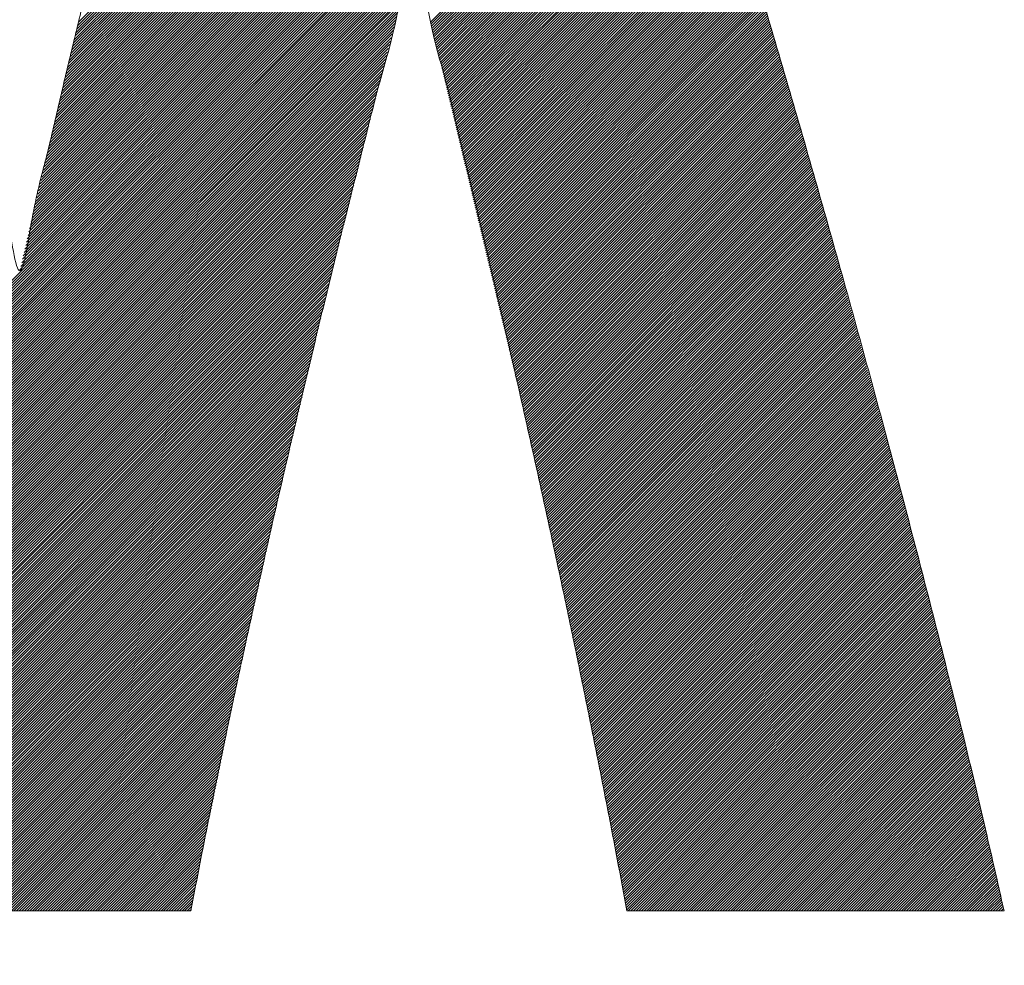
# Model space of a CAD drawing. Header units: millimetres. Extents: x 0 to 1071, y 0 to 742.
# Tile 43 of 130: x 141.66 to 145, y 484.91 to 488.12. Entities that reach past the tile are written whole.
import ezdxf

# ---------------------------------------------------------------- set-up
doc = ezdxf.new("R2010")
doc.units = ezdxf.units.MM
doc.header["$LTSCALE"] = 0.454724
doc.layers.add('NoLayerName_001', color=7, linetype='Continuous')
doc.layers.add('NoLayerName_002', color=7, linetype='Continuous')

# ---------------------------------------------------------------- blocks, each defined once
blk = doc.blocks.new('JZB_0010')
at = {"layer": 'NoLayerName_002', "color": 7, "linetype": 'Continuous', "lineweight": 25}
for p, q in [((9.6498, 4.8115), (7.8478, 3.0095)), ((9.6475, 4.8182), (7.8506, 3.0213)), ((9.6453, 4.8248), (7.8535, 3.0331)), ((9.643, 4.8314), (7.8564, 3.0449)), ((9.6407, 4.838), (7.8593, 3.0567)), ((9.6612, 4.7783), (7.8335, 2.9507)), ((9.6589, 4.785), (7.8363, 2.9624)), ((9.6566, 4.7916), (7.8391, 2.9741)), ((9.6544, 4.7982), (7.842, 2.9859)), ((9.6521, 4.8049), (7.8449, 2.9977)), ((9.6724, 4.7451), (7.8198, 2.8924)), ((9.6702, 4.7517), (7.8225, 2.904)), ((9.6679, 4.7584), (7.8253, 2.9157)), ((9.6657, 4.765), (7.828, 2.9274)), ((9.6634, 4.7717), (7.8308, 2.939)), ((9.6837, 4.7118), (7.806, 2.834)), ((9.6814, 4.7184), (7.8087, 2.8457)), ((9.6792, 4.7251), (7.8115, 2.8574)), ((9.6769, 4.7317), (7.8142, 2.869)), ((9.6747, 4.7384), (7.817, 2.8807)), ((9.695, 4.6785), (7.7922, 2.7757)), ((9.6927, 4.6852), (7.7949, 2.7874)), ((9.6905, 4.6918), (7.7977, 2.799)), ((9.6882, 4.6985), (7.8005, 2.8107)), ((9.686, 4.7051), (7.8032, 2.8224)), ((9.7061, 4.6451), (7.7784, 2.7174)), ((9.7039, 4.6518), (7.7812, 2.7291)), ((9.7017, 4.6585), (7.7839, 2.7407)), ((9.6994, 4.6652), (7.7867, 2.7524)), ((9.6972, 4.6718), (7.7894, 2.7641)), ((9.7172, 4.6117), (7.7646, 2.6591)), ((9.715, 4.6184), (7.7674, 2.6707)), ((9.7128, 4.625), (7.7701, 2.6824)), ((9.7106, 4.6317), (7.7729, 2.6941)), ((9.7083, 4.6384), (7.7756, 2.7057)), ((9.7283, 4.5783), (7.7508, 2.6007)), ((9.7261, 4.5849), (7.7536, 2.6124)), ((9.7239, 4.5916), (7.7563, 2.6241)), ((9.7217, 4.5983), (7.7591, 2.6357)), ((9.7195, 4.605), (7.7619, 2.6474)), ((9.7395, 4.5448), (7.737, 2.5424)), ((9.7372, 4.5515), (7.7398, 2.5541)), ((9.735, 4.5582), (7.7426, 2.5657)), ((9.7328, 4.5649), (7.7453, 2.5774)), ((9.7306, 4.5716), (7.7481, 2.5891)), ((9.7506, 4.5114), (7.7233, 2.4841)), ((9.7484, 4.5181), (7.726, 2.4957)), ((9.7461, 4.5248), (7.7288, 2.5074)), ((9.7439, 4.5315), (7.7315, 2.5191)), ((9.7417, 4.5381), (7.7343, 2.5307)), ((9.7617, 4.478), (7.7095, 2.4258)), ((9.7595, 4.4847), (7.7122, 2.4374)), ((9.7572, 4.4913), (7.715, 2.4491)), ((9.755, 4.498), (7.7177, 2.4607)), ((9.7528, 4.5047), (7.7205, 2.4724)), ((9.7727, 4.4444), (7.6959, 2.3676)), ((9.7705, 4.4512), (7.6985, 2.3792)), ((9.7683, 4.4579), (7.7012, 2.3908)), ((9.7661, 4.4646), (7.704, 2.4024)), ((9.7639, 4.4713), (7.7067, 2.4141)), ((9.7835, 4.4107), (7.6825, 2.3097)), ((9.7814, 4.4175), (7.6851, 2.3212)), ((9.7792, 4.4242), (7.6878, 2.3328)), ((9.777, 4.4309), (7.6905, 2.3444)), ((9.7749, 4.4377), (7.6932, 2.356)), ((9.7944, 4.377), (7.6691, 2.2517)), ((9.7922, 4.3838), (7.6717, 2.2633)), ((9.79, 4.3905), (7.6744, 2.2749)), ((9.7879, 4.3973), (7.6771, 2.2865)), ((9.7857, 4.404), (7.6798, 2.2981)), ((9.8031, 4.3501), (6.8026, 1.3497)), ((9.8009, 4.3568), (7.6594, 2.2153)), ((9.7987, 4.3636), (7.6627, 2.2276)), ((9.7966, 4.3703), (7.6661, 2.2398)), ((9.8052, 4.3433), (6.8044, 1.3425)), ((9.8074, 4.3366), (6.8061, 1.3353)), ((9.8096, 4.3299), (6.8078, 1.3281)), ((9.8117, 4.3231), (6.8095, 1.3209)), ((9.8139, 4.3164), (6.8112, 1.3137)), ((9.8161, 4.3097), (6.813, 1.3065)), ((9.8183, 4.3029), (6.8147, 1.2993)), ((9.8204, 4.2962), (6.8164, 1.2921)), ((9.8226, 4.2894), (6.8181, 1.2849)), ((9.8248, 4.2827), (6.8198, 1.2778)), ((9.8269, 4.276), (6.8215, 1.2706)), ((9.8291, 4.2692), (6.8233, 1.2634)), ((9.8313, 4.2625), (6.825, 1.2562)), ((9.8335, 4.2558), (6.8267, 1.249)), ((9.8356, 4.249), (6.8284, 1.2418)), ((9.8378, 4.2423), (6.8301, 1.2346)), ((9.84, 4.2355), (6.8319, 1.2274)), ((9.8421, 4.2288), (6.8336, 1.2202)), ((9.8443, 4.2221), (6.8353, 1.213)), ((9.8465, 4.2153), (6.8369, 1.2058)), ((9.8486, 4.2086), (6.8385, 1.1985)), ((9.8508, 4.2018), (6.8401, 1.1911)), ((9.853, 4.1951), (6.8417, 1.1838)), ((9.8552, 4.1884), (6.8433, 1.1765)), ((9.8573, 4.1816), (6.8449, 1.1692)), ((9.8595, 4.1749), (6.8464, 1.1618)), ((9.8617, 4.1682), (6.848, 1.1545)), ((9.8638, 4.1614), (6.8496, 1.1472)), ((9.9348, 3.9384), (9.0542, 3.0578)), ((9.9369, 3.9316), (9.0559, 3.0506)), ((9.939, 3.9248), (9.0576, 3.0434)), ((9.9411, 3.918), (9.0593, 3.0362)), ((9.9433, 3.9112), (9.0611, 3.029)), ((9.9454, 3.9044), (9.0628, 3.0218)), ((9.9475, 3.8976), (9.0645, 3.0146)), ((9.9496, 3.8908), (9.0662, 3.0075)), ((9.9517, 3.884), (9.0679, 3.0003)), ((9.9538, 3.8772), (9.0697, 2.9931)), ((9.9559, 3.8704), (9.0714, 2.9859)), ((9.958, 3.8636), (9.0731, 2.9787)), ((9.9601, 3.8568), (9.0748, 2.9715)), ((9.9622, 3.85), (9.0765, 2.9643)), ((9.9643, 3.8432), (9.0782, 2.9571)), ((9.9664, 3.8364), (9.08, 2.9499)), ((9.9686, 3.8296), (9.0817, 2.9428)), ((9.9707, 3.8228), (9.0834, 2.9356)), ((9.9728, 3.816), (9.0851, 2.9284)), ((9.9749, 3.8092), (9.0868, 2.9212)), ((9.977, 3.8024), (9.0886, 2.914)), ((9.9791, 3.7956), (9.0903, 2.9068)), ((9.9812, 3.7888), (9.092, 2.8996)), ((9.9833, 3.782), (9.0937, 2.8924)), ((9.9854, 3.7752), (9.0954, 2.8852)), ((9.9875, 3.7684), (9.0972, 2.878)), ((9.9896, 3.7616), (9.0989, 2.8709)), ((9.9918, 3.7548), (9.1006, 2.8637)), ((9.9939, 3.748), (9.1023, 2.8565)), ((9.996, 3.7412), (9.104, 2.8493)), ((9.9981, 3.7344), (9.1057, 2.8421)), ((10.0002, 3.7276), (9.1075, 2.8349)), ((10.0023, 3.7208), (9.1092, 2.8277)), ((10.0044, 3.714), (9.1109, 2.8205)), ((10.0065, 3.7072), (9.1126, 2.8133)), ((10.0086, 3.7004), (9.1143, 2.8061)), ((10.0107, 3.6936), (9.1161, 2.799)), ((10.0128, 3.6868), (9.1178, 2.7918)), ((10.015, 3.68), (9.1195, 2.7846)), ((10.0171, 3.6732), (9.1212, 2.7774)), ((10.0192, 3.6664), (9.1229, 2.7702)), ((10.0213, 3.6596), (9.1247, 2.763)), ((10.0234, 3.6528), (9.1264, 2.7558)), ((10.0255, 3.646), (9.1281, 2.7486)), ((10.0276, 3.6392), (9.1298, 2.7414)), ((10.0297, 3.6324), (9.1315, 2.7343)), ((10.0318, 3.6256), (9.1332, 2.7271)), ((10.0339, 3.6188), (9.135, 2.7199)), ((10.036, 3.612), (9.1367, 2.7127)), ((10.0382, 3.6052), (9.1384, 2.7055)), ((10.0403, 3.5984), (9.1401, 2.6983)), ((10.0424, 3.5916), (9.1418, 2.6911)), ((10.0445, 3.5848), (9.1436, 2.6839)), ((10.0466, 3.578), (9.1453, 2.6767)), ((10.0487, 3.5712), (9.147, 2.6695)), ((10.0508, 3.5644), (9.1487, 2.6624)), ((10.0529, 3.5577), (9.1504, 2.6552)), ((10.055, 3.5509), (9.1522, 2.648)), ((10.0571, 3.5441), (9.1539, 2.6408)), ((10.0592, 3.5373), (9.1556, 2.6336)), ((10.0614, 3.5305), (9.1573, 2.6264)), ((10.0634, 3.5236), (9.159, 2.6192)), ((10.0655, 3.5168), (9.1607, 2.612)), ((10.0676, 3.5099), (9.1625, 2.6048)), ((10.0696, 3.5031), (9.1642, 2.5976)), ((10.0717, 3.4962), (9.1659, 2.5905)), ((10.0737, 3.4894), (9.1676, 2.5833)), ((10.0758, 3.4825), (9.1693, 2.5761)), ((10.0778, 3.4757), (9.1711, 2.5689)), ((10.0799, 3.4688), (9.1728, 2.5617)), ((10.0819, 3.4619), (9.1745, 2.5545)), ((10.084, 3.4551), (9.1762, 2.5473)), ((10.086, 3.4482), (9.1779, 2.5401)), ((10.0881, 3.4414), (9.1797, 2.5329)), ((10.0901, 3.4345), (9.1814, 2.5258)), ((10.0922, 3.4277), (9.1831, 2.5186)), ((10.0943, 3.4208), (9.1848, 2.5114)), ((10.0963, 3.414), (9.1865, 2.5042)), ((10.0984, 3.4071), (9.1882, 2.497)), ((10.1004, 3.4003), (9.19, 2.4898)), ((10.1025, 3.3934), (9.1917, 2.4826)), ((10.1045, 3.3865), (9.1934, 2.4754)), ((10.1066, 3.3797), (9.1951, 2.4682)), ((10.1086, 3.3728), (9.1968, 2.461)), ((10.1107, 3.366), (9.1986, 2.4539)), ((10.1127, 3.3591), (9.2003, 2.4467)), ((10.1148, 3.3523), (9.202, 2.4395)), ((10.1168, 3.3454), (9.2037, 2.4323)), ((10.1189, 3.3386), (9.2054, 2.4251)), ((10.121, 3.3317), (9.2072, 2.4179)), ((10.123, 3.3249), (9.2089, 2.4107)), ((10.1251, 3.318), (9.2106, 2.4035)), ((10.1271, 3.3111), (9.2123, 2.3963)), ((8.9936, 3.2823), (6.8512, 1.1399)), ((10.1292, 3.3043), (9.214, 2.3891)), ((10.1312, 3.2974), (9.2157, 2.382)), ((10.1333, 3.2906), (9.2175, 2.3748)), ((10.1353, 3.2837), (9.2192, 2.3676)), ((10.1374, 3.2769), (9.2209, 2.3604)), ((8.9904, 3.2702), (6.8528, 1.1325)), ((8.9872, 3.258), (6.8544, 1.1252)), ((8.9839, 3.2459), (6.856, 1.1179)), ((10.1394, 3.27), (9.2226, 2.3532)), ((10.1415, 3.2632), (9.2243, 2.346)), ((10.1435, 3.2563), (9.2261, 2.3388)), ((10.1456, 3.2495), (9.2278, 2.3316)), ((10.1477, 3.2426), (9.2295, 2.3244)), ((8.9807, 3.2338), (6.8575, 1.1106)), ((8.9775, 3.2216), (6.8591, 1.1033)), ((8.9743, 3.2095), (6.8607, 1.0959)), ((10.1497, 3.2357), (9.2312, 2.3173)), ((10.1518, 3.2289), (9.2329, 2.3101)), ((10.1538, 3.222), (9.2347, 2.3029)), ((10.1559, 3.2152), (9.2364, 2.2957)), ((10.1579, 3.2083), (9.2381, 2.2885)), ((8.9711, 3.1974), (6.8623, 1.0886)), ((8.9679, 3.1853), (6.8639, 1.0813)), ((10.16, 3.2015), (9.2398, 2.2813)), ((10.162, 3.1946), (9.2415, 2.2741)), ((10.1641, 3.1878), (9.2432, 2.2669)), ((10.1661, 3.1809), (9.245, 2.2597)), ((8.9647, 3.1731), (6.8655, 1.074)), ((8.9614, 3.161), (6.867, 1.0666)), ((8.9583, 3.149), (6.8686, 1.0593)), ((10.1682, 3.1741), (9.2467, 2.2525)), ((10.1702, 3.1672), (9.2484, 2.2454)), ((10.1723, 3.1603), (9.2501, 2.2382)), ((10.1744, 3.1535), (9.2518, 2.231)), ((10.1764, 3.1466), (9.2536, 2.2238)), ((8.9552, 3.1369), (6.8702, 1.052)), ((8.952, 3.1249), (6.8718, 1.0447)), ((8.9489, 3.1128), (6.8734, 1.0373)), ((10.1785, 3.1398), (9.2553, 2.2166)), ((10.1805, 3.1329), (9.257, 2.2094)), ((10.1826, 3.1261), (9.2587, 2.2022)), ((10.1846, 3.1192), (9.2604, 2.195)), ((10.1867, 3.1124), (9.2622, 2.1878)), ((8.9457, 3.1008), (6.875, 1.03)), ((8.9426, 3.0887), (6.8765, 1.0227)), ((8.9394, 3.0767), (6.8781, 1.0154)), ((10.1887, 3.1055), (9.2639, 2.1806)), ((10.1908, 3.0987), (9.2656, 2.1735)), ((10.1928, 3.0918), (9.2673, 2.1663)), ((10.1949, 3.0849), (9.269, 2.1591)), ((10.1969, 3.0781), (9.2707, 2.1519)), ((8.9363, 3.0646), (6.8797, 1.008)), ((8.9332, 3.0526), (6.8813, 1.0007)), ((8.93, 3.0405), (6.8829, 0.9934)), ((10.199, 3.0712), (9.2725, 2.1447)), ((10.2011, 3.0644), (9.2742, 2.1375)), ((10.2031, 3.0575), (9.2759, 2.1303)), ((10.2052, 3.0507), (9.2776, 2.1231)), ((10.2072, 3.0438), (9.2793, 2.1159)), ((8.9269, 3.0285), (6.8845, 0.9861)), ((8.9237, 3.0164), (6.886, 0.9787)), ((10.2093, 3.037), (9.2811, 2.1088)), ((10.2113, 3.0301), (9.2828, 2.1016)), ((10.2134, 3.0233), (9.2845, 2.0944)), ((10.2154, 3.0164), (9.2862, 2.0872)), ((10.2174, 3.0095), (9.2879, 2.08)), ((8.9206, 3.0044), (6.8876, 0.9714)), ((8.9174, 2.9923), (6.8892, 0.9641)), ((8.9143, 2.9803), (6.8908, 0.9568)), ((10.2194, 3.0026), (9.2897, 2.0728)), ((10.2214, 2.9956), (9.2914, 2.0656)), ((10.2234, 2.9887), (9.2931, 2.0584)), ((10.2254, 2.9818), (9.2948, 2.0512)), ((10.2274, 2.9749), (9.2965, 2.044)), ((8.9111, 2.9682), (6.8924, 0.9494)), ((8.908, 2.9561), (6.894, 0.9421)), ((8.9049, 2.9441), (6.8955, 0.9348)), ((10.2294, 2.968), (9.2982, 2.0369)), ((10.2314, 2.9611), (9.3, 2.0297)), ((10.2334, 2.9542), (9.3017, 2.0225)), ((10.2354, 2.9473), (9.3034, 2.0153)), ((10.2374, 2.9404), (9.3051, 2.0081)), ((8.9017, 2.932), (6.8971, 0.9275)), ((8.8986, 2.92), (6.8987, 0.9201)), ((8.8954, 2.9079), (6.9003, 0.9128)), ((10.2394, 2.9335), (9.3068, 2.0009)), ((10.2414, 2.9266), (9.3086, 1.9937)), ((10.2434, 2.9197), (9.3103, 1.9865)), ((10.2454, 2.9128), (9.312, 1.9793)), ((8.8923, 2.8959), (6.9019, 0.9055)), ((8.8891, 2.8838), (6.9035, 0.8982)), ((10.2474, 2.9059), (9.3137, 1.9721)), ((10.2494, 2.8989), (9.3154, 1.965)), ((10.2514, 2.892), (9.3172, 1.9578)), ((10.2534, 2.8851), (9.3189, 1.9506)), ((10.2554, 2.8782), (9.3206, 1.9434)), ((8.886, 2.8718), (6.905, 0.8908)), ((8.8829, 2.8597), (6.9066, 0.8835)), ((8.8797, 2.8477), (6.9082, 0.8762)), ((10.2574, 2.8713), (9.3223, 1.9362)), ((10.2594, 2.8644), (9.324, 1.929)), ((10.2614, 2.8575), (9.3257, 1.9218)), ((10.2634, 2.8506), (9.3275, 1.9146)), ((10.2654, 2.8437), (9.3292, 1.9074)), ((8.8766, 2.8356), (6.9098, 0.8689)), ((8.8735, 2.8236), (6.9114, 0.8615)), ((8.8705, 2.8117), (6.913, 0.8542)), ((10.2674, 2.8368), (9.3309, 1.9003)), ((10.2694, 2.8299), (9.3326, 1.8931)), ((10.2714, 2.823), (9.3343, 1.8859)), ((10.2734, 2.8161), (9.3361, 1.8787)), ((10.2754, 2.8092), (9.3378, 1.8715)), ((8.8675, 2.7999), (6.9146, 0.8469)), ((8.8645, 2.788), (6.9161, 0.8396)), ((8.8615, 2.7761), (6.9177, 0.8322)), ((10.2774, 2.8023), (9.3395, 1.8643)), ((10.2794, 2.7953), (9.3412, 1.8571)), ((10.2814, 2.7884), (9.3429, 1.8499)), ((10.2835, 2.7815), (9.3447, 1.8427)), ((10.2855, 2.7746), (9.3464, 1.8355)), ((8.8586, 2.7642), (6.9193, 0.8249)), ((8.8556, 2.7523), (6.9209, 0.8176)), ((8.8526, 2.7404), (6.9225, 0.8103)), ((10.2875, 2.7677), (9.3481, 1.8284)), ((10.2895, 2.7608), (9.3498, 1.8212)), ((10.2915, 2.7539), (9.3515, 1.814)), ((10.2935, 2.747), (9.3532, 1.8068)), ((10.2955, 2.7401), (9.355, 1.7996)), ((8.8496, 2.7285), (6.9241, 0.8029)), ((8.8466, 2.7166), (6.9256, 0.7956)), ((10.2975, 2.7332), (9.3567, 1.7924)), ((10.2995, 2.7263), (9.3584, 1.7852)), ((10.3015, 2.7194), (9.3601, 1.778)), ((10.3035, 2.7125), (9.3618, 1.7708)), ((8.8436, 2.7047), (6.9272, 0.7883)), ((8.8407, 2.6928), (6.9288, 0.781)), ((8.8377, 2.6809), (6.9304, 0.7736)), ((10.3055, 2.7056), (9.3636, 1.7636)), ((10.3075, 2.6986), (9.3653, 1.7565)), ((10.3095, 2.6917), (9.367, 1.7493)), ((10.3115, 2.6848), (9.3687, 1.7421)), ((10.3135, 2.6779), (9.3703, 1.7348)), ((8.8347, 2.669), (6.932, 0.7663)), ((8.8317, 2.6571), (6.9336, 0.759)), ((8.8287, 2.6452), (6.9351, 0.7517)), ((10.3155, 2.671), (9.3719, 1.7275)), ((10.3175, 2.6641), (9.3735, 1.7202)), ((10.3195, 2.6572), (9.3751, 1.7129)), ((10.3215, 2.6503), (9.3767, 1.7055)), ((10.3235, 2.6434), (9.3783, 1.6982)), ((8.8257, 2.6334), (6.9367, 0.7443)), ((8.8227, 2.6215), (6.9383, 0.737)), ((8.8198, 2.6096), (6.9399, 0.7297)), ((10.3255, 2.6365), (9.3799, 1.6909)), ((10.3275, 2.6296), (9.3815, 1.6836)), ((10.3295, 2.6227), (9.3831, 1.6763)), ((10.3315, 2.6158), (9.3847, 1.669)), ((10.3335, 2.6089), (9.3863, 1.6617)), ((8.8168, 2.5977), (6.9415, 0.7224)), ((8.8138, 2.5858), (6.9431, 0.715)), ((8.8108, 2.5739), (6.9446, 0.7077)), ((10.3355, 2.6019), (9.3879, 1.6544)), ((10.3375, 2.595), (9.3895, 1.647)), ((10.3395, 2.5881), (9.3911, 1.6397)), ((10.3415, 2.5812), (9.3927, 1.6324)), ((10.3435, 2.5743), (9.3943, 1.6251)), ((8.8078, 2.562), (6.9462, 0.7004)), ((8.8048, 2.5501), (6.9478, 0.6931)), ((10.3455, 2.5674), (9.3959, 1.6178)), ((10.3475, 2.5605), (9.3975, 1.6105)), ((10.3495, 2.5536), (9.3991, 1.6032)), ((10.3515, 2.5467), (9.4007, 1.5959)), ((10.3535, 2.5398), (9.4023, 1.5886)), ((8.8019, 2.5382), (6.9494, 0.6857)), ((8.7989, 2.5263), (6.951, 0.6784)), ((8.7959, 2.5144), (6.9526, 0.6711)), ((10.3555, 2.5329), (9.4039, 1.5812)), ((10.3575, 2.526), (9.4055, 1.5739)), ((10.3595, 2.5191), (9.4071, 1.5666)), ((10.3615, 2.5122), (9.4087, 1.5593)), ((8.7929, 2.5025), (6.9541, 0.6638)), ((8.7899, 2.4906), (6.9557, 0.6564)), ((8.7869, 2.4787), (6.9573, 0.6491)), ((10.3635, 2.5052), (9.4103, 1.552)), ((10.3655, 2.4983), (9.4119, 1.5447)), ((10.3674, 2.4913), (9.4134, 1.5374)), ((10.3693, 2.4843), (9.415, 1.5301)), ((10.3712, 2.4774), (9.4166, 1.5227)), ((8.7839, 2.4668), (6.9589, 0.6418)), ((8.781, 2.455), (6.9605, 0.6345)), ((8.778, 2.4431), (6.9621, 0.6271)), ((10.3732, 2.4704), (9.4182, 1.5154)), ((10.3751, 2.4634), (9.4198, 1.5081)), ((10.377, 2.4564), (9.4214, 1.5008)), ((10.3789, 2.4494), (9.423, 1.4935)), ((10.3809, 2.4424), (9.4246, 1.4862)), ((8.775, 2.4312), (6.9636, 0.6198)), ((8.772, 2.4193), (6.9652, 0.6125)), ((8.769, 2.4074), (6.9668, 0.6052)), ((10.3828, 2.4354), (9.4262, 1.4789)), ((10.3847, 2.4284), (9.4278, 1.4716)), ((10.3866, 2.4215), (9.4294, 1.4643)), ((10.3885, 2.4145), (9.431, 1.4569)), ((10.3905, 2.4075), (9.4326, 1.4496)), ((8.766, 2.3955), (6.9684, 0.5978)), ((8.7631, 2.3836), (6.97, 0.5905)), ((10.3924, 2.4005), (9.4342, 1.4423)), ((10.3943, 2.3935), (9.4358, 1.435)), ((10.3962, 2.3865), (9.4374, 1.4277)), ((10.3981, 2.3795), (9.439, 1.4204)), ((10.4001, 2.3725), (9.4406, 1.4131)), ((8.7601, 2.3717), (6.9716, 0.5832)), ((8.7571, 2.3598), (6.9732, 0.5759)), ((8.7541, 2.3479), (6.9747, 0.5686)), ((10.402, 2.3656), (9.4422, 1.4058)), ((10.4039, 2.3586), (9.4438, 1.3984)), ((10.4058, 2.3516), (9.4454, 1.3911)), ((10.4077, 2.3446), (9.447, 1.3838)), ((8.7511, 2.336), (6.9763, 0.5612)), ((8.7481, 2.3241), (6.9779, 0.5539)), ((8.7451, 2.3122), (6.9794, 0.5464)), ((10.4097, 2.3376), (9.4486, 1.3765)), ((10.4116, 2.3306), (9.4502, 1.3692)), ((10.4135, 2.3236), (9.4518, 1.3619)), ((10.4154, 2.3166), (9.4534, 1.3546)), ((10.4173, 2.3096), (9.455, 1.3473)), ((8.7422, 2.3003), (6.9809, 0.539)), ((8.7392, 2.2885), (6.9824, 0.5316)), ((8.7362, 2.2766), (6.9839, 0.5242)), ((10.4193, 2.3027), (9.4566, 1.34)), ((10.4212, 2.2957), (9.4582, 1.3326)), ((10.4231, 2.2887), (9.4597, 1.3253)), ((10.425, 2.2817), (9.4613, 1.318)), ((10.4269, 2.2747), (9.4629, 1.3107)), ((8.7332, 2.2647), (6.9854, 0.5168)), ((8.7302, 2.2528), (6.9869, 0.5094)), ((8.7272, 2.2409), (6.9884, 0.502)), ((10.4289, 2.2677), (9.4645, 1.3034)), ((10.4308, 2.2607), (9.4661, 1.2961)), ((10.4327, 2.2537), (9.4677, 1.2888)), ((10.4346, 2.2468), (9.4693, 1.2815)), ((10.4365, 2.2398), (9.4709, 1.2741)), ((8.7243, 2.229), (6.9898, 0.4946)), ((8.7213, 2.2171), (6.9913, 0.4872)), ((8.7183, 2.2052), (6.9928, 0.4798)), ((10.4385, 2.2328), (9.4725, 1.2668)), ((10.4404, 2.2258), (9.4741, 1.2595)), ((10.4423, 2.2188), (9.4757, 1.2522)), ((10.4442, 2.2118), (9.4773, 1.2449)), ((8.7153, 2.1933), (6.9943, 0.4724)), ((8.7123, 2.1814), (6.9958, 0.4649)), ((10.4462, 2.2048), (9.4789, 1.2376)), ((10.4481, 2.1978), (9.4805, 1.2303)), ((10.45, 2.1909), (9.4821, 1.223)), ((10.4519, 2.1839), (9.4837, 1.2157)), ((10.4538, 2.1769), (9.4853, 1.2083)), ((8.7093, 2.1695), (6.9973, 0.4575)), ((8.7063, 2.1576), (6.9988, 0.4501)), ((8.7034, 2.1458), (7.0003, 0.4427)), ((10.4558, 2.1699), (9.4869, 1.201)), ((10.4577, 2.1629), (9.4885, 1.1937)), ((10.4596, 2.1559), (9.4901, 1.1864)), ((10.4615, 2.1489), (9.4917, 1.1791)), ((10.4634, 2.1419), (9.4933, 1.1718)), ((8.7006, 2.1341), (7.0018, 0.4353)), ((8.6979, 2.1224), (7.0033, 0.4279)), ((8.6951, 2.1107), (7.0048, 0.4205)), ((10.4654, 2.135), (9.4949, 1.1645)), ((10.4673, 2.128), (9.4965, 1.1572)), ((10.4692, 2.121), (9.4981, 1.1498)), ((10.4711, 2.114), (9.4997, 1.1425)), ((10.473, 2.107), (9.5013, 1.1352)), ((8.6923, 2.099), (7.0063, 0.4131)), ((8.6895, 2.0874), (7.0078, 0.4057)), ((8.6868, 2.0757), (7.0093, 0.3983)), ((10.475, 2.1), (9.5029, 1.1279)), ((10.4769, 2.093), (9.5045, 1.1206)), ((10.4788, 2.086), (9.5061, 1.1133)), ((10.4807, 2.079), (9.5076, 1.106)), ((10.4826, 2.0721), (9.5092, 1.0987)), ((8.684, 2.064), (7.0108, 0.3909)), ((8.6812, 2.0523), (7.0123, 0.3834)), ((8.6784, 2.0406), (7.0138, 0.376)), ((10.4846, 2.0651), (9.5108, 1.0914)), ((10.4865, 2.0581), (9.5124, 1.084)), ((10.4884, 2.0511), (9.514, 1.0767)), ((10.4903, 2.0441), (9.5156, 1.0694)), ((8.6757, 2.029), (7.0153, 0.3686)), ((8.6729, 2.0173), (7.0168, 0.3612)), ((8.6701, 2.0056), (7.0183, 0.3538)), ((10.4922, 2.0371), (9.5171, 1.062)), ((10.4942, 2.0301), (9.5187, 1.0546)), ((10.4961, 2.0231), (9.5202, 1.0472)), ((10.498, 2.0162), (9.5217, 1.0398)), ((10.4999, 2.0092), (9.5232, 1.0324)), ((8.6673, 1.9939), (7.0198, 0.3464)), ((8.6646, 1.9822), (7.0213, 0.339)), ((10.5018, 2.0022), (9.5247, 1.025)), ((10.5038, 1.9952), (9.5262, 1.0176)), ((10.5057, 1.9882), (9.5277, 1.0102)), ((10.5076, 1.9812), (9.5292, 1.0028)), ((10.5095, 1.9742), (9.5307, 0.9954)), ((8.6618, 1.9705), (7.0228, 0.3316)), ((8.659, 1.9589), (7.0243, 0.3242)), ((8.6562, 1.9472), (7.0258, 0.3168)), ((10.5115, 1.9672), (9.5322, 0.988)), ((10.5134, 1.9603), (9.5337, 0.9806)), ((10.5153, 1.9533), (9.5352, 0.9732)), ((10.5172, 1.9463), (9.5367, 0.9658)), ((10.5191, 1.9393), (9.5382, 0.9584)), ((8.6535, 1.9355), (7.0273, 0.3093)), ((8.6507, 1.9238), (7.0288, 0.3019)), ((8.6479, 1.9121), (7.0303, 0.2945)), ((10.5211, 1.9323), (9.5397, 0.951)), ((10.523, 1.9253), (9.5413, 0.9436)), ((10.5249, 1.9183), (9.5428, 0.9362)), ((10.5268, 1.9113), (9.5443, 0.9288)), ((8.6451, 1.9004), (7.0318, 0.2871)), ((8.6424, 1.8888), (7.0333, 0.2797)), ((8.6396, 1.8771), (7.0348, 0.2723)), ((10.5287, 1.9044), (9.5458, 0.9214)), ((10.5307, 1.8974), (9.5473, 0.914)), ((10.5326, 1.8904), (9.5488, 0.9066)), ((10.5345, 1.8834), (9.5503, 0.8992)), ((10.5364, 1.8764), (9.5518, 0.8918)), ((8.6368, 1.8654), (7.0363, 0.2649)), ((8.6341, 1.8537), (7.0378, 0.2575)), ((8.6313, 1.842), (7.0393, 0.2501)), ((10.5383, 1.8694), (9.5533, 0.8844)), ((10.5403, 1.8624), (9.5548, 0.877)), ((10.5422, 1.8554), (9.5563, 0.8696)), ((10.5441, 1.8485), (9.5578, 0.8622)), ((10.546, 1.8415), (9.5593, 0.8548)), ((8.6285, 1.8303), (7.0408, 0.2426)), ((8.6257, 1.8187), (7.0422, 0.2352)), ((8.623, 1.807), (7.0437, 0.2277)), ((10.5479, 1.8345), (9.5608, 0.8474)), ((10.5499, 1.8275), (9.5623, 0.84)), ((10.5518, 1.8205), (9.5639, 0.8326)), ((10.5537, 1.8135), (9.5654, 0.8252)), ((10.5556, 1.8065), (9.5669, 0.8178)), ((8.6202, 1.7953), (7.0451, 0.2203)), ((8.6174, 1.7836), (7.0466, 0.2128)), ((8.6146, 1.7719), (7.048, 0.2053)), ((10.5575, 1.7995), (9.5684, 0.8104)), ((10.5595, 1.7925), (9.5699, 0.803)), ((10.5614, 1.7856), (9.5714, 0.7956)), ((10.5633, 1.7786), (9.5729, 0.7882)), ((10.5652, 1.7716), (9.5744, 0.7808)), ((8.6119, 1.7603), (7.0495, 0.1979)), ((8.6091, 1.7486), (7.0509, 0.1904)), ((10.5671, 1.7646), (9.5759, 0.7734)), ((10.5691, 1.7576), (9.5774, 0.766)), ((10.571, 1.7506), (9.5789, 0.7586)), ((10.5729, 1.7436), (9.5804, 0.7511)), ((8.6063, 1.7369), (7.0524, 0.183)), ((8.6035, 1.7252), (7.0538, 0.1755)), ((8.6008, 1.7135), (7.0553, 0.168)), ((10.5748, 1.7366), (9.5819, 0.7437)), ((10.5768, 1.7297), (9.5834, 0.7363)), ((10.5787, 1.7227), (9.5849, 0.7289)), ((10.5806, 1.7157), (9.5865, 0.7215)), ((10.5825, 1.7087), (9.588, 0.7141)), ((8.598, 1.7018), (7.0567, 0.1606)), ((8.5952, 1.6902), (7.0582, 0.1531)), ((8.5924, 1.6785), (7.0596, 0.1457)), ((10.5844, 1.7017), (9.5895, 0.7067)), ((10.5864, 1.6947), (9.591, 0.6993)), ((10.5883, 1.6877), (9.5925, 0.6919)), ((10.5902, 1.6807), (9.594, 0.6845)), ((10.5921, 1.6738), (9.5955, 0.6771)), ((8.5897, 1.6668), (7.0611, 0.1382)), ((8.5869, 1.6551), (7.0625, 0.1307)), ((8.5841, 1.6434), (7.064, 0.1233)), ((10.594, 1.6668), (9.597, 0.6697)), ((10.596, 1.6598), (9.5985, 0.6623)), ((10.5979, 1.6528), (9.6, 0.6549)), ((10.5998, 1.6458), (9.6015, 0.6475)), ((10.6017, 1.6388), (9.603, 0.6401)), ((8.5813, 1.6317), (7.0654, 0.1158)), ((8.5786, 1.6201), (7.0669, 0.1084)), ((8.5758, 1.6084), (7.0683, 0.1009)), ((10.6036, 1.6318), (9.6045, 0.6327)), ((10.6056, 1.6248), (9.606, 0.6253)), ((10.6075, 1.6179), (9.6075, 0.6179)), ((10.6094, 1.6109), (9.6091, 0.6105)), ((10.6113, 1.6039), (9.6106, 0.6031)), ((8.573, 1.5967), (7.0698, 0.0934)), ((8.5702, 1.585), (7.0712, 0.086)), ((8.5675, 1.5733), (7.0726, 0.0785)), ((10.6132, 1.5969), (9.6121, 0.5957)), ((10.6152, 1.5899), (9.6136, 0.5883)), ((10.6171, 1.5829), (9.6151, 0.5809)), ((10.619, 1.5759), (9.6166, 0.5735)), ((8.5647, 1.5617), (7.074, 0.071)), ((8.5619, 1.55), (7.0755, 0.0635)), ((8.5592, 1.5383), (7.0769, 0.056)), ((10.6209, 1.5689), (9.6181, 0.5661)), ((10.6228, 1.5619), (9.6196, 0.5587)), ((10.6248, 1.555), (9.6211, 0.5513)), ((10.6267, 1.548), (9.6226, 0.5439)), ((10.6286, 1.541), (9.6241, 0.5365)), ((8.5564, 1.5266), (7.0783, 0.0485)), ((8.5536, 1.5149), (7.0798, 0.0411)), ((10.6305, 1.534), (9.6256, 0.5291)), ((10.6324, 1.527), (9.6271, 0.5217)), ((10.6344, 1.52), (9.6286, 0.5143)), ((10.6363, 1.513), (9.6301, 0.5069)), ((10.6382, 1.506), (9.6317, 0.4995)), ((8.5508, 1.5032), (7.0877, 0.0401)), ((8.5481, 1.4916), (7.0966, 0.0401)), ((8.5453, 1.4799), (7.1055, 0.0401)), ((10.6401, 1.4991), (9.6332, 0.4921)), ((10.6421, 1.4921), (9.6347, 0.4847)), ((10.644, 1.4851), (9.6362, 0.4773)), ((10.6459, 1.4781), (9.6377, 0.4699)), ((10.6478, 1.4711), (9.6392, 0.4625)), ((8.5425, 1.4682), (7.1144, 0.0401)), ((8.5399, 1.4567), (7.1233, 0.0401)), ((8.5374, 1.4453), (7.1323, 0.0401)), ((10.6497, 1.4641), (9.6407, 0.4551)), ((10.6517, 1.4571), (9.6422, 0.4477)), ((10.6535, 1.4501), (9.6437, 0.4403)), ((10.6554, 1.443), (9.6452, 0.4329)), ((8.5348, 1.4338), (7.1412, 0.0401)), ((8.5323, 1.4223), (7.1501, 0.0401)), ((8.5297, 1.4109), (7.159, 0.0401)), ((10.6572, 1.4359), (9.6467, 0.4255)), ((10.659, 1.4289), (9.6482, 0.418)), ((10.6608, 1.4218), (9.6496, 0.4106)), ((10.6627, 1.4147), (9.6511, 0.4031)), ((10.6645, 1.4076), (9.6525, 0.3956)), ((8.5272, 1.3994), (7.1679, 0.0401)), ((8.5246, 1.388), (7.1768, 0.0401)), ((8.5221, 1.3765), (7.1857, 0.0401)), ((10.6663, 1.4005), (9.6539, 0.3881)), ((10.6682, 1.3935), (9.6553, 0.3806)), ((10.67, 1.3864), (9.6568, 0.3732)), ((10.6718, 1.3793), (9.6582, 0.3657)), ((10.6737, 1.3722), (9.6596, 0.3582)), ((8.5195, 1.365), (7.1946, 0.0401)), ((8.517, 1.3536), (7.2035, 0.0401)), ((8.5144, 1.3421), (7.2124, 0.0401)), ((10.6755, 1.3651), (9.6611, 0.3507)), ((10.6773, 1.3581), (9.6625, 0.3433)), ((10.6791, 1.351), (9.6639, 0.3358)), ((10.681, 1.3439), (9.6654, 0.3283)), ((10.6828, 1.3368), (9.6668, 0.3208)), ((8.5119, 1.3307), (7.2213, 0.0401)), ((8.5093, 1.3192), (7.2302, 0.0401)), ((8.5068, 1.3077), (7.2392, 0.0401)), ((10.6846, 1.3298), (9.6682, 0.3133)), ((10.6865, 1.3227), (9.6696, 0.3059)), ((10.6883, 1.3156), (9.6711, 0.2984)), ((10.6901, 1.3085), (9.6725, 0.2909)), ((8.5042, 1.2963), (7.2481, 0.0401)), ((8.5017, 1.2848), (7.257, 0.0401)), ((8.4991, 1.2734), (7.2659, 0.0401)), ((10.6919, 1.3014), (9.6739, 0.2834)), ((10.6938, 1.2944), (9.6754, 0.2759)), ((10.6956, 1.2873), (9.6768, 0.2685)), ((10.6974, 1.2802), (9.6782, 0.261)), ((10.6993, 1.2731), (9.6796, 0.2535)), ((8.4966, 1.2619), (7.2748, 0.0401)), ((8.494, 1.2505), (7.2837, 0.0401)), ((8.4915, 1.239), (7.2926, 0.0401)), ((10.7011, 1.266), (9.6811, 0.246)), ((10.7029, 1.259), (9.6825, 0.2385)), ((10.7048, 1.2519), (9.6839, 0.2311)), ((10.7066, 1.2448), (9.6854, 0.2236)), ((10.7084, 1.2377), (9.6868, 0.2161)), ((8.4889, 1.2275), (7.3015, 0.0401)), ((8.4864, 1.2161), (7.3104, 0.0401)), ((8.4838, 1.2046), (7.3193, 0.0401)), ((10.7102, 1.2307), (9.6882, 0.2086)), ((10.7121, 1.2236), (9.6896, 0.2011)), ((10.7139, 1.2165), (9.6911, 0.1937)), ((10.7157, 1.2094), (9.6925, 0.1862)), ((8.4813, 1.1932), (7.3282, 0.0401)), ((8.4787, 1.1817), (7.3371, 0.0401)), ((8.4762, 1.1702), (7.3461, 0.0401)), ((10.7176, 1.2023), (9.6939, 0.1787)), ((10.7194, 1.1953), (9.6954, 0.1712)), ((10.7212, 1.1882), (9.6968, 0.1637)), ((10.7231, 1.1811), (9.6982, 0.1563)), ((10.7249, 1.174), (9.6996, 0.1488)), ((8.4736, 1.1588), (7.355, 0.0401)), ((8.4711, 1.1473), (7.3639, 0.0401)), ((10.7267, 1.1669), (9.7011, 0.1413)), ((10.7285, 1.1599), (9.7025, 0.1338)), ((10.7304, 1.1528), (9.7039, 0.1263)), ((10.7322, 1.1457), (9.7054, 0.1189)), ((10.734, 1.1386), (9.7068, 0.1114)), ((8.4685, 1.1359), (7.3728, 0.0401)), ((8.466, 1.1244), (7.3817, 0.0401)), ((8.4634, 1.1129), (7.3906, 0.0401)), ((10.7359, 1.1315), (9.7082, 0.1039)), ((10.7377, 1.1245), (9.7096, 0.0964)), ((10.7395, 1.1174), (9.711, 0.0889)), ((10.7413, 1.1103), (9.7124, 0.0813)), ((10.7432, 1.1032), (9.7138, 0.0738)), ((8.4609, 1.1015), (7.3995, 0.0401)), ((8.4583, 1.09), (7.4084, 0.0401)), ((8.4558, 1.0786), (7.4173, 0.0401)), ((10.745, 1.0962), (9.7152, 0.0663)), ((10.7468, 1.0891), (9.7166, 0.0588)), ((10.7487, 1.082), (9.718, 0.0513)), ((10.7505, 1.0749), (9.7194, 0.0438)), ((8.4532, 1.0671), (7.4262, 0.0401)), ((8.4507, 1.0557), (7.4351, 0.0401)), ((8.4481, 1.0442), (7.444, 0.0401)), ((10.7523, 1.0678), (9.7246, 0.0401)), ((10.7542, 1.0608), (9.7335, 0.0401)), ((10.756, 1.0537), (9.7424, 0.0401)), ((10.7578, 1.0466), (9.7513, 0.0401)), ((10.7596, 1.0395), (9.7602, 0.0401)), ((8.4456, 1.0327), (7.453, 0.0401)), ((8.443, 1.0213), (7.4619, 0.0401)), ((8.4405, 1.0098), (7.4708, 0.0401)), ((10.7615, 1.0324), (9.7691, 0.0401)), ((10.7633, 1.0254), (9.7781, 0.0401)), ((10.7651, 1.0183), (9.787, 0.0401)), ((10.767, 1.0112), (9.7959, 0.0401)), ((10.7688, 1.0041), (9.8048, 0.0401)), ((8.4379, 0.9984), (7.4797, 0.0401)), ((8.4354, 0.9869), (7.4886, 0.0401)), ((8.4328, 0.9754), (7.4975, 0.0401)), ((10.7706, 0.9971), (9.8137, 0.0401)), ((10.7725, 0.99), (9.8226, 0.0401)), ((10.7743, 0.9829), (9.8315, 0.0401)), ((10.7761, 0.9758), (9.8404, 0.0401)), ((8.4303, 0.964), (7.5064, 0.0401)), ((8.4277, 0.9525), (7.5153, 0.0401)), ((8.4252, 0.9411), (7.5242, 0.0401)), ((10.7779, 0.9687), (9.8493, 0.0401)), ((10.7798, 0.9617), (9.8582, 0.0401)), ((10.7816, 0.9546), (9.8671, 0.0401)), ((10.7834, 0.9475), (9.8761, 0.0401)), ((10.7852, 0.9404), (9.885, 0.0401)), ((8.4226, 0.9296), (7.5331, 0.0401)), ((8.4201, 0.9181), (7.542, 0.0401)), ((8.4175, 0.9067), (7.5509, 0.0401)), ((10.787, 0.9332), (9.8939, 0.0401)), ((10.7887, 0.9261), (9.9028, 0.0401)), ((10.7905, 0.9189), (9.9117, 0.0401)), ((10.7922, 0.9118), (9.9206, 0.0401)), ((10.794, 0.9046), (9.9295, 0.0401)), ((8.415, 0.8952), (7.5599, 0.0401)), ((8.4124, 0.8838), (7.5688, 0.0401)), ((8.4099, 0.8723), (7.5777, 0.0401)), ((10.7957, 0.8974), (9.9384, 0.0401)), ((10.7975, 0.8903), (9.9473, 0.0401)), ((10.7992, 0.8831), (9.9562, 0.0401)), ((10.801, 0.876), (9.9651, 0.0401)), ((10.8028, 0.8688), (9.974, 0.0401)), ((8.4073, 0.8609), (7.5866, 0.0401)), ((8.4048, 0.8494), (7.5955, 0.0401)), ((8.4022, 0.8379), (7.6044, 0.0401)), ((10.8045, 0.8617), (9.983, 0.0401)), ((10.8063, 0.8545), (9.9919, 0.0401)), ((10.808, 0.8474), (10.0008, 0.0401)), ((10.8098, 0.8402), (10.0097, 0.0401)), ((8.3997, 0.8265), (7.6133, 0.0401)), ((8.3971, 0.815), (7.6222, 0.0401)), ((8.3946, 0.8036), (7.6311, 0.0401)), ((10.8115, 0.8331), (10.0186, 0.0401)), ((10.8133, 0.8259), (10.0275, 0.0401)), ((10.8151, 0.8188), (10.0364, 0.0401)), ((10.8168, 0.8116), (10.0453, 0.0401)), ((10.8186, 0.8045), (10.0542, 0.0401)), ((8.3923, 0.7924), (7.64, 0.0401)), ((8.39, 0.7812), (7.6489, 0.0401)), ((8.3877, 0.77), (7.6579, 0.0401)), ((10.8203, 0.7973), (10.0631, 0.0401)), ((10.8221, 0.7902), (10.072, 0.0401)), ((10.8238, 0.783), (10.0809, 0.0401)), ((10.8256, 0.7759), (10.0899, 0.0401)), ((10.8273, 0.7687), (10.0988, 0.0401)), ((8.3854, 0.7588), (7.6668, 0.0401)), ((8.3831, 0.7476), (7.6757, 0.0401)), ((8.3808, 0.7364), (7.6846, 0.0401)), ((10.8291, 0.7616), (10.1077, 0.0401)), ((10.8309, 0.7544), (10.1166, 0.0401)), ((10.8326, 0.7472), (10.1255, 0.0401)), ((10.8344, 0.7401), (10.1344, 0.0401)), ((8.3785, 0.7252), (7.6935, 0.0401)), ((8.3762, 0.7139), (7.7024, 0.0401)), ((8.3739, 0.7027), (7.7113, 0.0401)), ((10.8361, 0.7329), (10.1433, 0.0401)), ((10.8379, 0.7258), (10.1522, 0.0401)), ((10.8396, 0.7186), (10.1611, 0.0401)), ((10.8414, 0.7115), (10.17, 0.0401)), ((10.8432, 0.7043), (10.1789, 0.0401)), ((8.3716, 0.6915), (7.7202, 0.0401)), ((8.3693, 0.6803), (7.7291, 0.0401)), ((8.367, 0.6691), (7.738, 0.0401)), ((10.8449, 0.6972), (10.1878, 0.0401)), ((10.8467, 0.69), (10.1968, 0.0401)), ((10.8484, 0.6829), (10.2057, 0.0401)), ((10.8502, 0.6757), (10.2146, 0.0401)), ((10.8519, 0.6686), (10.2235, 0.0401)), ((8.3647, 0.6579), (7.7469, 0.0401)), ((8.3625, 0.6467), (7.7558, 0.0401)), ((8.3602, 0.6355), (7.7648, 0.0401)), ((10.8537, 0.6614), (10.2324, 0.0401)), ((10.8554, 0.6543), (10.2413, 0.0401)), ((10.8572, 0.6471), (10.2502, 0.0401)), ((10.859, 0.64), (10.2591, 0.0401)), ((8.3579, 0.6243), (7.7737, 0.0401)), ((8.3556, 0.6131), (7.7826, 0.0401)), ((8.3533, 0.6019), (7.7915, 0.0401)), ((10.8607, 0.6328), (10.268, 0.0401)), ((10.8625, 0.6257), (10.2769, 0.0401)), ((10.8642, 0.6185), (10.2858, 0.0401)), ((10.866, 0.6114), (10.2947, 0.0401)), ((10.8677, 0.6042), (10.3037, 0.0401)), ((8.351, 0.5907), (7.8004, 0.0401)), ((8.3487, 0.5795), (7.8093, 0.0401)), ((8.3464, 0.5683), (7.8182, 0.0401)), ((10.8695, 0.597), (10.3126, 0.0401)), ((10.8712, 0.5899), (10.3215, 0.0401)), ((10.873, 0.5827), (10.3304, 0.0401)), ((10.8748, 0.5756), (10.3393, 0.0401)), ((10.8765, 0.5684), (10.3482, 0.0401)), ((8.3441, 0.5571), (7.8271, 0.0401)), ((8.3418, 0.5459), (7.836, 0.0401)), ((8.3395, 0.5347), (7.8449, 0.0401)), ((10.8783, 0.5613), (10.3571, 0.0401)), ((10.88, 0.5541), (10.366, 0.0401)), ((10.8818, 0.547), (10.3749, 0.0401)), ((10.8835, 0.5398), (10.3838, 0.0401)), ((8.3372, 0.5235), (7.8538, 0.0401)), ((8.3349, 0.5123), (7.8627, 0.0401)), ((10.8853, 0.5327), (10.3927, 0.0401)), ((10.8871, 0.5255), (10.4016, 0.0401)), ((10.8888, 0.5184), (10.4106, 0.0401)), ((10.8906, 0.5112), (10.4195, 0.0401)), ((10.8923, 0.5041), (10.4284, 0.0401)), ((8.3326, 0.5011), (7.8717, 0.0401)), ((8.3303, 0.4899), (7.8806, 0.0401)), ((8.328, 0.4787), (7.8895, 0.0401)), ((10.8941, 0.4969), (10.4373, 0.0401)), ((10.8958, 0.4898), (10.4462, 0.0401)), ((10.8976, 0.4826), (10.4551, 0.0401)), ((10.8993, 0.4755), (10.464, 0.0401)), ((10.9011, 0.4683), (10.4729, 0.0401)), ((8.3257, 0.4675), (7.8984, 0.0401)), ((8.3234, 0.4563), (7.9073, 0.0401)), ((8.3211, 0.4451), (7.9162, 0.0401)), ((10.9029, 0.4612), (10.4818, 0.0401)), ((10.9046, 0.4539), (10.4907, 0.0401)), ((10.9062, 0.4467), (10.4996, 0.0401)), ((10.9079, 0.4395), (10.5085, 0.0401)), ((8.3188, 0.4339), (7.9251, 0.0401)), ((8.3166, 0.4227), (7.934, 0.0401)), ((8.3143, 0.4115), (7.9429, 0.0401)), ((10.9096, 0.4323), (10.5175, 0.0401)), ((10.9113, 0.4251), (10.5264, 0.0401)), ((10.913, 0.4179), (10.5353, 0.0401)), ((10.9147, 0.4106), (10.5442, 0.0401)), ((10.9164, 0.4034), (10.5531, 0.0401)), ((8.312, 0.4003), (7.9518, 0.0401)), ((8.3097, 0.3891), (7.9607, 0.0401)), ((8.3074, 0.3778), (7.9696, 0.0401)), ((10.9181, 0.3962), (10.562, 0.0401)), ((10.9198, 0.389), (10.5709, 0.0401)), ((10.9215, 0.3818), (10.5798, 0.0401)), ((10.9231, 0.3745), (10.5887, 0.0401)), ((8.3051, 0.3666), (7.9786, 0.0401)), ((8.3028, 0.3554), (7.9875, 0.0401)), ((8.3005, 0.3442), (7.9964, 0.0401)), ((10.9248, 0.3673), (10.5976, 0.0401)), ((10.9265, 0.3601), (10.6065, 0.0401)), ((10.9282, 0.3529), (10.6154, 0.0401)), ((10.9299, 0.3457), (10.6244, 0.0401)), ((10.9316, 0.3385), (10.6333, 0.0401)), ((8.2982, 0.333), (8.0053, 0.0401)), ((8.2959, 0.3218), (8.0142, 0.0401)), ((8.2936, 0.3106), (8.0231, 0.0401)), ((10.9333, 0.3312), (10.6422, 0.0401)), ((10.935, 0.324), (10.6511, 0.0401)), ((10.9367, 0.3168), (10.66, 0.0401)), ((10.9384, 0.3096), (10.6689, 0.0401)), ((10.94, 0.3024), (10.6778, 0.0401)), ((8.2913, 0.2994), (8.032, 0.0401)), ((8.289, 0.2882), (8.0409, 0.0401)), ((8.2867, 0.277), (8.0498, 0.0401)), ((10.9417, 0.2951), (10.6867, 0.0401)), ((10.9434, 0.2879), (10.6956, 0.0401)), ((10.9451, 0.2807), (10.7045, 0.0401)), ((10.9468, 0.2735), (10.7134, 0.0401)), ((8.2844, 0.2658), (8.0587, 0.0401)), ((8.2821, 0.2546), (8.0676, 0.0401)), ((8.2798, 0.2434), (8.0765, 0.0401)), ((10.9485, 0.2663), (10.7224, 0.0401)), ((10.9502, 0.259), (10.7313, 0.0401)), ((10.9519, 0.2518), (10.7402, 0.0401)), ((10.9536, 0.2446), (10.7491, 0.0401)), ((10.9553, 0.2374), (10.758, 0.0401)), ((8.2775, 0.2322), (8.0855, 0.0401)), ((8.2752, 0.221), (8.0944, 0.0401)), ((8.273, 0.2098), (8.1033, 0.0401)), ((10.957, 0.2302), (10.7669, 0.0401)), ((10.9586, 0.2229), (10.7758, 0.0401)), ((10.9603, 0.2157), (10.7847, 0.0401)), ((10.9619, 0.2084), (10.7936, 0.0401)), ((10.9636, 0.2012), (10.8025, 0.0401)), ((8.2707, 0.1986), (8.1122, 0.0401)), ((8.2684, 0.1874), (8.1211, 0.0401)), ((8.2661, 0.1762), (8.13, 0.0401)), ((10.9652, 0.1939), (10.8114, 0.0401)), ((10.9669, 0.1866), (10.8203, 0.0401)), ((10.9685, 0.1794), (10.8293, 0.0401)), ((10.9702, 0.1721), (10.8382, 0.0401)), ((8.264, 0.1652), (8.1389, 0.0401)), ((8.2618, 0.1541), (8.1478, 0.0401)), ((8.2597, 0.1431), (8.1567, 0.0401)), ((10.9718, 0.1649), (10.8471, 0.0401)), ((10.9735, 0.1576), (10.856, 0.0401)), ((10.9751, 0.1504), (10.8649, 0.0401)), ((10.9768, 0.1431), (10.8738, 0.0401)), ((10.9784, 0.1359), (10.8827, 0.0401)), ((8.2576, 0.1321), (8.1656, 0.0401)), ((8.2554, 0.121), (8.1745, 0.0401)), ((8.2533, 0.11), (8.1834, 0.0401)), ((10.9801, 0.1286), (10.8916, 0.0401)), ((10.9817, 0.1213), (10.9005, 0.0401)), ((10.9834, 0.1141), (10.9094, 0.0401)), ((10.985, 0.1068), (10.9183, 0.0401)), ((8.2512, 0.099), (8.1924, 0.0401)), ((8.2491, 0.0879), (8.2013, 0.0401)), ((8.247, 0.0769), (8.2102, 0.0401)), ((10.9866, 0.0995), (10.9272, 0.0401)), ((10.9883, 0.0922), (10.9362, 0.0401)), ((10.9899, 0.085), (10.9451, 0.0401)), ((10.9915, 0.0777), (10.954, 0.0401)), ((10.9932, 0.0704), (10.9629, 0.0401)), ((8.2449, 0.0659), (8.2191, 0.0401)), ((8.2428, 0.0549), (8.228, 0.0401)), ((8.2407, 0.0439), (8.2369, 0.0401)), ((10.9948, 0.0631), (10.9718, 0.0401)), ((10.9964, 0.0559), (10.9807, 0.0401)), ((10.9981, 0.0486), (10.9896, 0.0401)), ((10.9997, 0.0413), (10.9985, 0.0401))]:
    blk.add_line(p, q, dxfattribs=at)
at = {"layer": 'NoLayerName_002', "color": 7, "linetype": 'Continuous', "lineweight": 13}
for points, knots in [([(8.3201, 4.8402), (8.3066, 4.7915), (8.2787, 4.6922), (8.2372, 4.5402), (8.1948, 4.3827), (8.1517, 4.2201), (8.1081, 4.0529), (8.0639, 3.8813), (8.0193, 3.7059), (7.9744, 3.527), (7.9293, 3.3451), (7.8841, 3.1607), (7.8389, 2.9731), (7.7938, 2.7872), (7.7488, 2.5871), (7.7042, 2.4336), (7.66, 2.1016), (7.6159, 2.4336), (7.5712, 2.5871), (7.5262, 2.7872), (7.4811, 2.9731), (7.4359, 3.1607), (7.3906, 3.3451), (7.3455, 3.527), (7.3006, 3.7059), (7.2561, 3.8813), (7.2119, 4.0529), (7.1682, 4.2201), (7.1251, 4.3827), (7.0828, 4.5402), (7.0413, 4.6922), (7.0134, 4.7915), (6.9999, 4.8402)], [0, 0, 0, 0, 0.151742, 0.309431, 0.472648, 0.640974, 0.813989, 0.991276, 1.172413, 1.356982, 1.544562, 1.734733, 1.927075, 2.121168, 2.316592, 2.512926, 2.70975, 2.906574, 3.10291, 3.298336, 3.492432, 3.684777, 3.874952, 4.062535, 4.247107, 4.428246, 4.605533, 4.778548, 4.946871, 5.110083, 5.267765, 5.419497, 5.419497, 5.419497, 5.419497]), ([(10.9999, 0.0401), (10.9774, 0.1388), (10.932, 0.3415), (10.8575, 0.6511), (10.7775, 0.9728), (10.6924, 1.3038), (10.6029, 1.6417), (10.5099, 1.9839), (10.4142, 2.3278), (10.3164, 2.6709), (10.2175, 3.0105), (10.1182, 3.3442), (10.0192, 3.6694), (9.9214, 3.9834), (9.8255, 4.2838), (9.7326, 4.5682), (9.67, 4.7515), (9.64, 4.8402)], [0, 0, 0, 0, 0.30368, 0.623018, 0.955372, 1.298091, 1.648519, 2.003997, 2.361863, 2.719453, 3.074103, 3.423147, 3.76392, 4.093758, 4.409999, 4.709981, 4.991049, 4.991049, 4.991049, 4.991049]), ([(10.6801, 4.8402), (10.7057, 4.7342), (10.7563, 4.5179), (10.8423, 4.1904), (10.9353, 3.8545), (11.0356, 3.513), (11.1419, 3.168), (11.2535, 2.822), (11.3696, 2.4772), (11.4893, 2.136), (11.6117, 1.8008), (11.736, 1.4739), (11.8614, 1.1577), (11.9868, 0.8544), (12.1119, 0.5666), (12.2345, 0.296), (12.3196, 0.1237), (12.3601, 0.0401)], [0, 0, 0, 0, 0.327112, 0.666498, 1.015766, 1.372509, 1.734304, 2.098723, 2.463328, 2.825683, 3.183347, 3.533883, 3.874858, 4.203849, 4.518442, 4.816245, 5.094894, 5.094894, 5.094894, 5.094894]), ([(8.24, 0.0401), (8.2526, 0.1056), (8.2779, 0.2386), (8.3185, 0.4405), (8.3613, 0.6475), (8.4063, 0.8589), (8.4533, 1.074), (8.5021, 1.2923), (8.5527, 1.513), (8.6047, 1.7354), (8.658, 1.9591), (8.7124, 2.183), (8.7678, 2.4079), (8.8239, 2.6278), (8.8807, 2.8613), (8.9375, 3.0373), (8.9958, 3.4138), (9.0506, 3.0404), (9.1052, 2.8655), (9.1592, 2.6344), (9.2126, 2.4163), (9.2652, 2.1931), (9.3169, 1.9706), (9.3676, 1.7479), (9.4171, 1.526), (9.4654, 1.3054), (9.5122, 1.0867), (9.5574, 0.8704), (9.6009, 0.6573), (9.6426, 0.4477), (9.6824, 0.2425), (9.7075, 0.107), (9.72, 0.0401)], [0, 0, 0, 0, 0.200039, 0.406182, 0.617762, 0.83411, 1.054556, 1.27843, 1.50506, 1.733773, 1.963897, 2.194759, 2.425685, 2.656002, 2.885035, 3.11211, 3.336554, 3.558181, 3.782458, 4.008785, 4.236563, 4.46519, 4.694068, 4.922594, 5.150169, 5.376193, 5.600065, 5.821186, 6.038956, 6.252775, 6.462046, 6.666171, 6.666171, 6.666171, 6.666171])]:
    blk.add_open_spline(points, degree=3, knots=knots, dxfattribs=at)
for points in [[(7.0799, 0.0401), (7.2733, 0.0401), (7.66, 0.0401), (8.0467, 0.0401), (8.24, 0.0401)], [(9.72, 0.0401), (9.9333, 0.0401), (10.36, 0.0401), (10.7866, 0.0401), (10.9999, 0.0401)]]:
    blk.add_open_spline(points, degree=3, dxfattribs=at)

msp = doc.modelspace()

# ---------------------------------------------------------------- linework, layer by layer
at = {"layer": 'NoLayerName_001', "color": 7, "linetype": 'Continuous', "lineweight": 25}
for radius, start, end in [(39.5, 318.3301343, 270.7246075), (38, 319.6850908, 271.4325437)]:
    msp.add_arc((150, 487.499924), radius, start, end, dxfattribs=at)

# ---------------------------------------------------------------- block references
at = {"layer": 'NoLayerName_001'}
msp.add_blockref('JZB_0010', (134.000046, 485.059448), dxfattribs=at)

doc.saveas('drawing.dxf')
